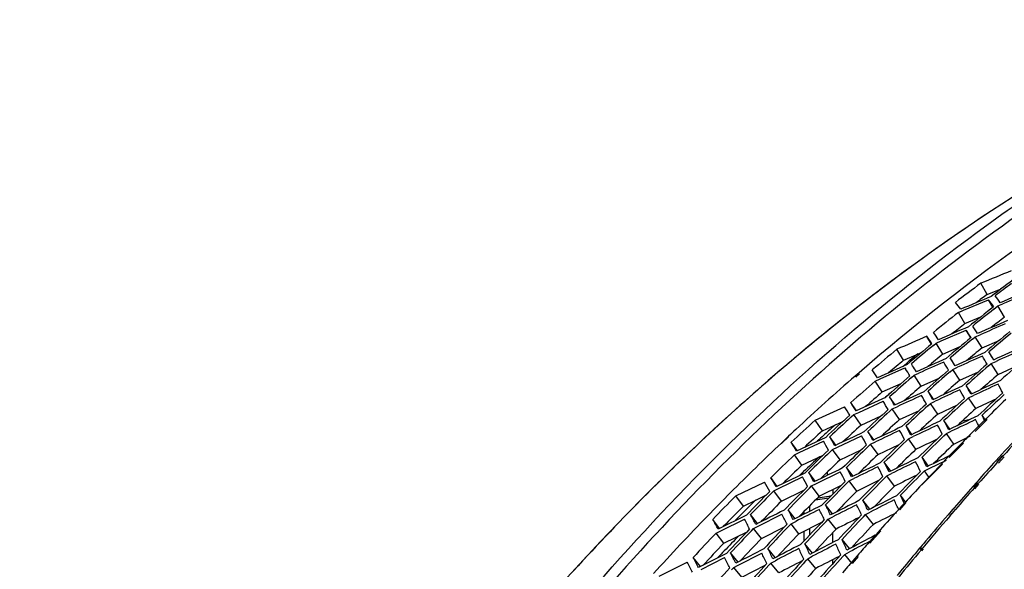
# Model space of a CAD drawing. Header units: millimetres. Extents: x 0 to 420, y -341 to 792.
# Tile 106 of 256: x 161 to 174, y 114 to 121. Entities that reach past the tile are written whole.
import ezdxf

# ---------------------------------------------------------------- set-up
doc = ezdxf.new("R2010")
doc.units = ezdxf.units.MM
doc.header["$LTSCALE"] = 23.1
doc.layers.get('0').update_dxf_attribs({"linetype": 'CONTINUOUS'})
doc.layers.add('06___PRT_ALL_SURFS', color=7, linetype='CONTINUOUS')

msp = doc.modelspace()

# ---------------------------------------------------------------- linework, layer by layer
at = {"color": 7, "linetype": 'Continuous'}
for p, q in [((173.7169, 118.8054), (173.7169, 118.8054)), ((173.6613, 117.735), (173.5796, 117.8795)), ((173.3581, 117.5336), (173.6813, 117.6694)), ((173.7365, 117.575), (173.6813, 117.6694)), ((173.2941, 117.5067), (173.3581, 117.5336)), ((173.7454, 117.5465), (173.7993, 117.589)), ((173.7993, 117.589), (173.8631, 117.616)), ((173.8837, 117.4466), (173.7993, 117.589)), ((173.2941, 117.5067), (173.3347, 117.5238)), ((173.3785, 117.3643), (173.2941, 117.5067)), ((173.073, 117.1417), (173.3928, 117.2806)), ((173.4529, 117.1827), (173.3928, 117.2806)), ((172.9506, 117.1024), (172.8904, 117.2006)), ((173.4733, 117.1632), (173.509, 117.1928)), ((173.509, 117.1928), (173.5722, 117.2205)), ((173.509, 117.1928), (173.551, 117.2112)), ((173.5962, 117.0527), (173.509, 117.1928)), ((172.5938, 116.8948), (172.5065, 117.0349)), ((172.9738, 117.0844), (173.0098, 117.1142)), ((173.0098, 117.1142), (173.073, 117.1417)), ((173.0098, 117.1142), (173.073, 117.1417)), ((173.097, 116.9741), (173.0098, 117.1142)), ((173.2545, 116.8243), (173.19, 116.925)), ((173.749, 116.9005), (173.6845, 117.0013)), ((172.2931, 116.6547), (172.6098, 116.7959)), ((172.5873, 116.8207), (172.6286, 116.8551)), ((172.5887, 116.8175), (172.63, 116.852)), ((172.6098, 116.7959), (172.6165, 116.7856)), ((172.7089, 116.8242), (172.6932, 116.8485)), ((173.1872, 116.7476), (173.2212, 116.7772)), ((173.2212, 116.7772), (173.2838, 116.8054)), ((173.3111, 116.6393), (173.2212, 116.7772)), ((173.6795, 116.8224), (173.7135, 116.8519)), ((173.7135, 116.8519), (173.7763, 116.8804)), ((173.8034, 116.7141), (173.7135, 116.8519)), ((172.024, 116.7356), (171.9741, 116.6924)), ((172.0308, 116.721), (171.981, 116.6775)), ((172.2305, 116.6267), (172.2931, 116.6547)), ((172.2305, 116.6267), (172.2931, 116.6547)), ((172.6932, 116.6724), (172.7274, 116.7022)), ((172.7274, 116.7022), (172.7899, 116.7303)), ((172.7274, 116.7022), (172.7899, 116.7303)), ((172.8173, 116.5644), (172.7274, 116.7022)), ((172.3204, 116.4889), (172.2305, 116.6267)), ((173.466, 116.4662), (173.3953, 116.5715)), ((172.3562, 116.4171), (172.3598, 116.4202)), ((172.3567, 116.4161), (172.3602, 116.4193)), ((172.4836, 116.3222), (172.414, 116.426)), ((172.9749, 116.3952), (172.9053, 116.4989)), ((173.3923, 116.3837), (173.4246, 116.4133)), ((173.4246, 116.4133), (173.4869, 116.4424)), ((173.5172, 116.2778), (173.4246, 116.4133)), ((171.4613, 116.127), (171.8371, 116.2988)), ((171.9894, 116.2484), (171.9194, 116.3527)), ((172.0183, 116.2278), (172.3314, 116.3718)), ((172.4151, 116.2412), (172.4475, 116.2708)), ((172.4475, 116.2708), (172.5094, 116.2995)), ((172.5401, 116.1354), (172.4475, 116.2708)), ((172.904, 116.3126), (172.9363, 116.3421)), ((172.9363, 116.3421), (172.9984, 116.371)), ((173.029, 116.2067), (172.9363, 116.3421)), ((171.9237, 116.1694), (171.9564, 116.1992)), ((171.9564, 116.1992), (172.0183, 116.2278)), ((172.049, 116.0638), (171.9564, 116.1992)), ((173.6463, 116.1213), (173.5968, 116.1916)), ((173.6519, 116.15), (173.6285, 116.1268)), ((171.5539, 115.9916), (171.4613, 116.127)), ((172.7004, 115.9446), (172.6239, 116.0534)), ((173.1866, 116.0132), (173.1098, 116.1224)), ((173.4436, 116.136), (173.3356, 116.111)), ((173.5599, 116.0586), (173.5011, 115.9998)), ((173.6601, 116.1351), (173.5096, 115.9845)), ((173.6285, 116.1268), (173.5599, 116.0586)), ((171.0934, 115.8957), (171.0289, 115.8347)), ((171.1243, 115.9195), (171.0323, 115.8281)), ((171.1225, 115.923), (171.0934, 115.8957)), ((171.5961, 115.9074), (171.2243, 115.7326)), ((171.7249, 115.8064), (171.6487, 115.9149)), ((171.7462, 115.7816), (172.0558, 115.9285)), ((172.2137, 115.8758), (172.1374, 115.9843)), ((172.6552, 115.8877), (172.7166, 115.9172)), ((173.1091, 115.9259), (173.1399, 115.9553)), ((173.1399, 115.9553), (173.2016, 115.985)), ((173.2351, 115.8223), (173.1399, 115.9553)), ((171.2314, 115.7376), (171.1559, 115.8449)), ((171.2573, 115.7133), (171.5673, 115.8594)), ((171.685, 115.7524), (171.7462, 115.7816)), ((172.0652, 115.7617), (172.1188, 115.8129)), ((172.14, 115.7908), (172.1708, 115.8202)), ((172.1708, 115.8202), (172.232, 115.8495)), ((172.2661, 115.6872), (172.1708, 115.8202)), ((172.6245, 115.8583), (172.6552, 115.8877)), ((172.7505, 115.7548), (172.6552, 115.8877)), ((173.359, 115.8337), (173.1765, 115.651)), ((173.2836, 115.7798), (173.2419, 115.7372)), ((173.3507, 115.8482), (173.2836, 115.7798)), ((171.196, 115.6843), (171.2573, 115.7133)), ((171.2913, 115.5513), (171.196, 115.6843)), ((171.6541, 115.7229), (171.685, 115.7524)), ((171.7802, 115.6195), (171.685, 115.7524)), ((172.9119, 115.5412), (172.8287, 115.6541)), ((173.2419, 115.7372), (173.1696, 115.6628)), ((173.8103, 115.6483), (173.7761, 115.6106)), ((173.8603, 115.6755), (173.786, 115.595)), ((173.7956, 115.5926), (173.8695, 115.6739)), ((173.8053, 115.5772), (173.8796, 115.6578)), ((173.85, 115.6918), (173.8103, 115.6483)), ((171.9468, 115.4115), (171.8643, 115.5235)), ((172.4291, 115.4764), (172.3464, 115.5888)), ((173.0902, 115.5647), (172.8254, 115.2995)), ((172.9211, 115.5084), (173.1436, 115.6181)), ((173.0422, 115.5308), (172.9827, 115.4686)), ((173.0844, 115.5747), (173.0422, 115.5308)), ((170.9766, 115.2802), (170.8942, 115.3921)), ((171.3288, 115.4509), (170.9615, 115.2729)), ((170.9941, 115.2521), (171.3004, 115.4009)), ((171.2643, 115.4226), (171.3128, 115.4691)), ((171.2655, 115.4203), (171.3143, 115.4663)), ((171.4631, 115.3462), (171.3808, 115.458)), ((171.4773, 115.3163), (171.7836, 115.466)), ((171.6215, 115.4235), (171.6215, 115.4668)), ((172.3492, 115.3851), (172.3783, 115.4142)), ((172.3783, 115.4142), (172.4392, 115.4443)), ((172.4762, 115.2838), (172.3783, 115.4142)), ((172.8306, 115.4488), (172.8599, 115.4781)), ((172.8599, 115.4781), (172.9211, 115.5084)), ((172.9216, 115.3959), (172.8599, 115.4781)), ((172.9126, 115.3949), (172.8632, 115.3428)), ((172.9827, 115.4686), (172.9126, 115.3949)), ((170.4464, 115.1579), (170.814, 115.3354)), ((171.3876, 115.2574), (171.4168, 115.2867)), ((171.4168, 115.2867), (171.4773, 115.3163)), ((171.5147, 115.1563), (171.4168, 115.2867)), ((171.8687, 115.3213), (171.8978, 115.3505)), ((171.8978, 115.3505), (171.9585, 115.3804)), ((171.9957, 115.2201), (171.8978, 115.3505)), ((172.8632, 115.3428), (172.8242, 115.3014)), ((173.5293, 115.3362), (173.4787, 115.2792)), ((173.5368, 115.3246), (173.4855, 115.2689)), ((173.4985, 115.2608), (173.549, 115.3179)), ((173.5049, 115.251), (173.5562, 115.3068)), ((170.5442, 115.0275), (170.4464, 115.1579)), ((170.9042, 115.1931), (170.9335, 115.2226)), ((170.9335, 115.2226), (170.9941, 115.2521)), ((171.0314, 115.0922), (170.9335, 115.2226)), ((171.4945, 115.136), (171.6345, 115.1564)), ((171.6871, 115.2414), (171.6871, 115.1832)), ((172.6226, 115.076), (172.5526, 115.1667)), ((171.3754, 115.0161), (171.3875, 115.0136)), ((171.3875, 115.0136), (171.3875, 114.9588)), ((171.4675, 115.109), (171.6385, 115.1339)), ((171.6841, 114.9284), (171.5951, 115.0437)), ((172.1627, 114.9894), (172.0733, 115.1051)), ((172.5676, 115.0258), (172.5351, 114.9905)), ((172.6165, 115.0691), (172.5401, 114.9824)), ((172.6129, 115.0749), (172.5676, 115.0258)), ((170.5837, 114.9137), (170.2203, 114.7336)), ((170.7241, 114.8054), (170.6354, 114.9204)), ((170.7343, 114.7721), (171.037, 114.9235)), ((171.2051, 114.8672), (171.1164, 114.9822)), ((171.322, 114.9259), (171.322, 114.9619)), ((171.6293, 114.8619), (171.6894, 114.8923)), ((172.0788, 114.8929), (172.1063, 114.9218)), ((172.1063, 114.9218), (172.1667, 114.9525)), ((172.2068, 114.7941), (172.1063, 114.9218)), ((173.2201, 114.9842), (173.1624, 114.9174)), ((173.184, 114.9004), (173.2401, 114.9655)), ((173.1848, 114.8991), (173.216, 114.9375)), ((173.216, 114.9375), (173.2592, 114.9844)), ((173.2381, 115.0048), (173.2201, 114.9842)), ((173.2401, 114.9655), (173.2581, 114.9862)), ((170.2393, 114.743), (170.1505, 114.8581)), ((170.2532, 114.7115), (170.5562, 114.8621)), ((170.6745, 114.742), (170.7343, 114.7721)), ((171.1251, 114.7732), (171.1526, 114.8021)), ((171.1526, 114.8021), (171.2125, 114.8323)), ((171.2531, 114.6743), (171.1526, 114.8021)), ((171.6018, 114.8331), (171.6293, 114.8619)), ((171.7298, 114.7342), (171.6293, 114.8619)), ((170.1933, 114.6816), (170.2532, 114.7115)), ((170.2938, 114.5539), (170.1933, 114.6816)), ((170.6468, 114.713), (170.6745, 114.742)), ((170.775, 114.6143), (170.6745, 114.742)), ((171.322, 114.5842), (171.322, 114.709)), ((171.3875, 114.7419), (171.3875, 114.6542)), ((171.6871, 114.5617), (171.6871, 114.6893)), ((172.3011, 114.711), (172.1614, 114.5523)), ((172.241, 114.666), (172.1933, 114.6127)), ((172.2929, 114.7239), (172.241, 114.666)), ((171.4263, 114.4268), (171.3307, 114.5451)), ((171.9016, 114.4837), (171.8054, 114.6026)), ((172.1933, 114.6127), (172.1522, 114.5665)), ((172.8158, 114.5099), (172.7939, 114.4837)), ((170.3292, 114.4238), (169.9704, 114.2406)), ((170.4755, 114.3122), (170.3803, 114.43)), ((170.4786, 114.2734), (170.7777, 114.4274)), ((170.9515, 114.3697), (170.8562, 114.4876)), ((171.3659, 114.3547), (171.4253, 114.3856)), ((171.8138, 114.382), (171.8398, 114.4106)), ((171.8398, 114.4106), (171.8997, 114.4418)), ((171.935, 114.2951), (171.8398, 114.4106)), ((172.0129, 114.3836), (171.9336, 114.2936)), ((172.0034, 114.3979), (171.964, 114.3528)), ((172.8238, 114.4985), (172.8023, 114.4718)), ((172.8158, 114.4662), (172.8377, 114.4924)), ((172.8244, 114.454), (172.8459, 114.4806)), ((169.4643, 114.1301), (169.8234, 114.3126)), ((169.9967, 114.2541), (169.9014, 114.372)), ((170.003, 114.2171), (170.3021, 114.3702)), ((170.4195, 114.2429), (170.4786, 114.2734)), ((170.867, 114.2703), (170.893, 114.2988)), ((170.893, 114.2988), (170.9522, 114.3295)), ((170.9959, 114.1737), (170.893, 114.2988)), ((171.3399, 114.3261), (171.3659, 114.3547)), ((171.4689, 114.2296), (171.3659, 114.3547)), ((171.6871, 114.2925), (171.6871, 114.3427)), ((171.964, 114.3528), (171.9245, 114.3074)), ((170.3934, 114.2143), (170.4195, 114.2429)), ((170.5225, 114.1178), (170.4195, 114.2429)), ((171.8579, 114.2307), (171.8105, 114.1759))]:
    msp.add_line(p, q, dxfattribs=at)
msp.add_lwpolyline([(173.2398, 115.0023), (173.176, 114.9331), (173.1628, 114.9169)], dxfattribs=at)
for centre, radius, start, end in [((191.1035, 92.4577), 31.5673, 114.19259, 123.42051), ((188.2895, 96.7229), 26.4575, 123.42158, 127.15774), ((243.6918, -54.199), 185.8137, 112.037809, 112.168102), ((190.5793, 95.8359), 27.6219, 126.79097, 127.63582), ((189.0031, 95.7727), 27.6458, 127.14688, 129.39397), ((190.0078, 95.9122), 27.4308, 126.79097, 127.63582), ((190.6861, 95.7765), 27.7081, 127.1017, 127.63529), ((238.3237, -35.0276), 165.7221, 112.757321, 112.902566), ((244.1826, -51.1364), 182.9621, 112.653878, 112.785485), ((169.7192, 114.7594), 4.916, 35.0152, 36.29521), ((169.8348, 114.819), 4.8855, 35.12937, 36.41041), ((238.0923, -34.0511), 164.7067, 112.830132, 112.952076), ((169.8694, 114.96), 4.3168, 36.82874, 38.29082), ((191.2576, 95.331), 28.3144, 128.20631, 129.03946), ((191.3442, 95.2988), 28.3668, 128.34538, 129.03919), ((190.6863, 95.4102), 28.1202, 128.20631, 129.03946), ((244.4202, -47.2206), 179.207, 113.338989, 113.472582), ((168.391, 113.9428), 6.0133, 32.62095, 33.71535), ((168.5084, 114.0033), 5.9807, 32.72123, 33.81586), ((238.4443, -31.4434), 162.2288, 113.435415, 113.583078), ((238.1855, -30.4523), 161.1898, 113.507444, 113.631461), ((252.4251, -67.5742), 201.1654, 113.289034, 113.408105), ((168.6487, 114.1911), 5.2009, 34.0849, 35.3565), ((168.7626, 114.253), 5.1703, 34.17342, 35.44582), ((191.9532, 94.8264), 29.018, 129.60208, 130.42379), ((192.0344, 94.8014), 29.0615, 129.69398, 130.42361), ((192.5907, 94.735), 29.2382, 129.60208, 130.42379), ((192.6716, 94.7101), 29.2816, 129.69301, 130.42362), ((189.5103, 95.1534), 28.4463, 129.39182, 131.18274), ((190.736, 95.0009), 28.5974, 129.60208, 130.42379), ((191.3126, 94.9182), 28.7966, 129.60208, 130.42379), ((191.3943, 94.8931), 28.8404, 129.6953, 130.42361), ((233.6584, -15.6138), 145.4268, 114.165087, 114.329618), ((190.6122, 95.1489), 28.188, 129.25895, 129.64178), ((244.3339, -42.8607), 174.9225, 114.017779, 114.1539), ((166.8583, 113.031), 7.4333, 30.66954, 31.59174), ((238.2945, -27.5242), 158.3242, 114.10567, 114.256295), ((238.0113, -26.5279), 157.2708, 114.176787, 114.30333), ((165.7346, 112.3242), 9.1243, 29.69267, 30.44829), ((165.8542, 112.3798), 9.0924, 29.79509, 30.54962), ((233.4304, -14.7901), 144.5536, 114.235054, 114.373188), ((193.9449, 94.1339), 30.1804, 130.97873, 131.78929), ((252.4061, -63.153), 196.8761, 113.901138, 114.022109), ((167.2785, 113.3471), 6.3496, 31.81129, 32.78785), ((167.3535, 113.3848), 6.3647, 31.89023, 32.70912), ((243.9718, -41.6246), 173.6178, 114.089884, 114.204317), ((166.7404, 112.9705), 7.4665, 30.58082, 31.50354), ((193.3051, 94.2287), 29.9558, 130.97873, 131.78929), ((193.3864, 94.2041), 29.9991, 131.06508, 131.78913), ((191.365, 94.3727), 29.5665, 130.9836, 132.96553), ((167.7075, 113.6648), 5.4557, 33.44247, 34.70831), ((192.0237, 94.4185), 29.506, 130.97873, 131.78929), ((192.1055, 94.3938), 29.5496, 131.06694, 131.78912), ((192.6655, 94.3234), 29.7313, 130.97873, 131.78929), ((192.7469, 94.2988), 29.7747, 131.06585, 131.78913), ((190.114, 94.4662), 29.361, 131.1863, 133.5191), ((191.4472, 94.5039), 29.3036, 130.97873, 131.78929), ((237.8853, -23.3315), 154.0663, 114.766871, 114.921007), ((163.0126, 110.8456), 11.8569, 28.26913, 28.87627), ((233.2354, -11.8356), 141.5405, 114.814711, 114.983199), ((232.9889, -11.0152), 140.6624, 114.883468, 115.024952), ((159.7805, 109.0473), 15.9208, 27.81781, 28.27426), ((252.0183, -57.7209), 191.4932, 114.580966, 114.70458), ((191.1714, 94.6778), 28.7508, 130.64552, 130.86656), ((165.7703, 112.4559), 7.7395, 29.93447, 30.86202), ((243.9363, -38.1335), 170.1811, 114.68904, 114.828234), ((243.5491, -36.9011), 168.87, 114.760266, 114.877321), ((164.6379, 111.79), 9.4154, 28.85899, 29.62525), ((164.7537, 111.8487), 9.3847, 28.93824, 29.70332), ((237.5808, -22.3386), 153.0073, 114.836944, 114.966464), ((194.0362, 93.7255), 30.682, 132.33675, 133.13646), ((162.9005, 110.7964), 11.8795, 28.17601, 28.78487), ((194.6799, 93.6273), 30.9114, 132.33675, 133.13646), ((194.7618, 93.6029), 30.9549, 132.41844, 133.13631), ((166.2464, 112.7652), 6.6138, 31.20176, 32.29538), ((166.359, 112.8306), 6.582, 31.25794, 32.35145), ((165.6554, 112.3928), 7.7719, 29.86751, 30.7957), ((193.3937, 93.8237), 30.4529, 132.33675, 133.13646), ((193.4753, 93.7994), 30.4962, 132.41932, 133.13631), ((194.1178, 93.7013), 30.7253, 132.41874, 133.13631), ((196.6354, 92.9169), 32.6805, 134.08185, 134.69046), ((192.1035, 94.0207), 29.993, 132.33675, 133.13646), ((192.1858, 93.9962), 30.0367, 132.4214, 133.1363), ((192.7502, 93.9219), 30.2236, 132.33675, 133.13646), ((192.832, 93.8976), 30.267, 132.42021, 133.1363), ((232.6027, -7.8985), 137.4204, 115.452493, 115.6255), ((154.0393, 106.1509), 21.9844, 26.94388, 27.17582), ((191.5214, 94.1095), 29.7855, 132.33675, 133.13646), ((191.3686, 94.2725), 29.3459, 132.02764, 132.26943), ((243.2455, -33.1177), 165.0593, 115.351559, 115.494374), ((161.9838, 110.3684), 12.0637, 27.49213, 28.1154), ((237.2318, -18.927), 149.5148, 115.41779, 115.575989), ((236.9094, -17.9456), 148.4586, 115.486688, 115.619645), ((158.9263, 108.7556), 15.8834, 26.92531, 27.40276), ((159.0165, 108.7902), 15.8866, 27.01089, 27.48609), ((232.3404, -7.0874), 136.5438, 115.519906, 115.665207), ((153.6747, 105.9928), 22.2812, 26.79729, 27.07595), ((200.2728, 91.5454), 35.794, 136.85552, 137.57737), ((191.6803, 94.0307), 30.0316, 132.96109, 133.1995), ((191.4801, 94.1502), 29.5114, 132.42309, 132.64442), ((191.425, 94.2104), 29.4297, 132.26939, 132.42306), ((164.7101, 111.8563), 8.0384, 29.39055, 30.32449), ((251.2653, -51.8819), 185.5965, 115.253578, 115.38038), ((163.5757, 111.2272), 9.696, 28.22584, 29.0034), ((163.688, 111.2889), 9.6664, 28.28489, 29.06122), ((242.8376, -31.9), 163.7531, 115.421776, 115.541907), ((161.8757, 110.315), 12.0854, 27.42058, 28.04559), ((194.7829, 93.2269), 31.4154, 133.67665, 134.46582), ((194.8649, 93.203), 31.4586, 133.75449, 134.46568), ((196.9446, 92.6057), 33.1193, 135.06053, 135.42992), ((200.3399, 91.5339), 35.8249, 136.91496, 137.63634), ((192.0844, 93.6063), 30.6176, 133.44778, 135.14795), ((165.3177, 112.2102), 6.8771, 30.80997, 31.90506), ((164.5981, 111.7906), 8.07, 29.34257, 30.27724), ((193.573, 93.406), 30.9911, 133.75561, 134.46568), ((194.1369, 93.3284), 31.1816, 133.67665, 134.46582), ((194.2187, 93.3046), 31.2247, 133.75491, 134.46568), ((190.7229, 93.8219), 30.2475, 133.51507, 135.05389), ((192.2608, 93.6232), 30.5027, 133.67665, 134.46582), ((191.9322, 93.8349), 29.8864, 133.08957, 133.62424), ((192.843, 93.5317), 30.7134, 133.67665, 134.46582), ((192.9254, 93.5077), 30.7568, 133.75659, 134.46567), ((193.5131, 93.4073), 30.9795, 133.81436, 134.46558), ((236.3519, -14.3713), 144.7292, 116.057184, 116.220007), ((152.9993, 105.8341), 22.1278, 25.98821, 26.3457), ((231.9032, -4.1105), 133.4035, 116.098893, 116.255141), ((197.2102, 92.3458), 33.4909, 135.87538, 136.08515), ((250.1766, -45.7407), 179.2896, 115.917759, 116.048298), ((160.9909, 109.8525), 12.2633, 26.90477, 27.54431), ((242.2839, -27.8912), 159.6338, 116.00411, 116.1511), ((241.8598, -26.6977), 158.3426, 116.073185, 116.196847), ((158.0969, 108.3952), 15.8638, 26.23305, 26.73128), ((158.1848, 108.4369), 15.865, 26.29842, 26.79445), ((236.015, -13.4086), 143.6835, 116.124772, 116.261635), ((152.9674, 105.8334), 22.0577, 25.90872, 26.26889), ((200.5747, 91.27), 36.2026, 137.75184, 138.33597), ((200.6429, 91.2581), 36.2346, 137.81074, 138.39445), ((163.6765, 111.2325), 8.3305, 29.01343, 29.95458), ((162.5454, 110.636), 9.9676, 27.76767, 28.55701), ((162.6543, 110.7007), 9.9389, 27.80908, 28.59714), ((160.8865, 109.7949), 12.2844, 26.85206, 27.49335), ((194.8943, 92.8391), 31.9158, 134.99895, 135.77792), ((195.5444, 92.7342), 32.1545, 134.99895, 135.77792), ((195.6267, 92.7107), 32.1976, 135.07285, 135.77778), ((163.5673, 111.1643), 8.3614, 28.98202, 29.92399), ((193.5954, 93.0488), 31.4389, 134.99895, 135.77792), ((194.2454, 92.9439), 31.6775, 134.99895, 135.77792), ((194.3273, 92.9204), 31.7205, 135.07365, 135.77778), ((194.9763, 92.8157), 31.9588, 135.07312, 135.77778), ((197.5744, 91.9998), 33.9932, 136.72681, 137.24886), ((200.8274, 91.0456), 36.5406, 138.45596, 139.0282), ((191.3671, 93.1824), 31.1552, 135.05854, 137.57163), ((192.4998, 93.1908), 31.2051, 135.14498, 135.91737), ((192.3544, 93.249), 30.9833, 134.99895, 135.77792), ((192.9423, 93.1542), 31.1991, 134.99895, 135.77792), ((193.025, 93.1305), 31.2425, 135.07553, 135.77778), ((193.6777, 93.0252), 31.482, 135.07445, 135.77778), ((235.2657, -9.7214), 139.7668, 116.68379, 116.851806), ((143.562, 101.3843), 32.1, 25.20823, 25.42679), ((200.8963, 91.0335), 36.5732, 138.5144, 139.08623), ((192.2705, 93.3255), 30.6537, 134.72068, 135.40707), ((248.7858, -39.3979), 172.6744, 116.572287, 116.707114), ((171.4979, 115.0135), 0.1104, 171.58088, 179.93864), ((157.3725, 108.0205), 15.8622, 25.76373, 26.28022), ((241.077, -22.5281), 153.9794, 116.645454, 116.797176), ((240.6412, -21.3672), 152.7122, 116.713253, 116.840911), ((152.6322, 105.7479), 21.4778, 25.26694, 25.65172), ((152.6712, 105.7635), 21.5339, 25.32742, 25.70959), ((234.9176, -8.7836), 138.7382, 116.749932, 116.891175), ((143.0766, 101.1781), 32.5283, 25.09792, 25.35353), ((192.9362, 92.7706), 31.811, 135.92067, 137.73751), ((161.6505, 110.0848), 10.2035, 27.48856, 28.28868), ((259.3794, -62.4346), 198.1762, 116.464028, 116.581299), ((159.9286, 109.2379), 12.4789, 26.44708, 27.10461), ((160.0298, 109.2993), 12.4582, 26.48328, 27.13907), ((248.2205, -37.9148), 171.0611, 116.641574, 116.755146), ((157.2864, 107.9724), 15.863, 25.71605, 26.2347), ((195.6645, 92.3571), 32.6539, 136.30422, 137.07331), ((195.7468, 92.334), 32.6968, 136.37449, 137.07318), ((197.8465, 91.7493), 34.363, 137.4416, 138.04212), ((201.2447, 90.7332), 37.0332, 139.26344, 140.0914), ((201.1419, 90.7737), 36.9563, 139.20877, 139.89185), ((162.6685, 110.585), 8.6163, 28.78228, 29.73129), ((161.5446, 110.0172), 10.2314, 27.46261, 28.26403), ((194.3596, 92.573), 32.168, 136.30422, 137.07331), ((194.4417, 92.55), 32.2109, 136.3755, 137.07318), ((195.012, 92.4651), 32.411, 136.30422, 137.07331), ((195.0941, 92.4421), 32.4537, 136.37487, 137.07318), ((193.1168, 92.7787), 31.7053, 136.30422, 137.07331), ((192.7864, 92.972), 31.1006, 135.81213, 136.31095), ((193.705, 92.6813), 31.9243, 136.30422, 137.07331), ((193.7876, 92.6582), 31.9673, 136.37639, 137.07318), ((233.9948, -5.0302), 134.6816, 117.296319, 117.470106), ((247.1292, -32.9472), 165.8472, 117.215922, 117.355595), ((152.2825, 105.5653), 21.0587, 24.83426, 25.24033), ((239.6519, -17.0972), 148.1664, 117.274329, 117.431351), ((239.2087, -15.9758), 146.9309, 117.340716, 117.472846), ((144.0622, 101.7711), 30.4693, 24.49606, 24.77939), ((143.9766, 101.7244), 30.6641, 24.55269, 24.8331), ((233.6388, -4.1226), 133.6758, 117.360875, 117.506983), ((198.1463, 91.481), 34.7654, 138.39151, 138.7621), ((201.3175, 90.6253), 37.1862, 139.89129, 140.0368), ((192.9078, 92.8558), 31.2687, 136.31069, 136.52331), ((159.097, 108.7108), 12.6499, 26.20727, 26.87919), ((257.3602, -54.5098), 189.8678, 117.120883, 117.242563), ((156.4915, 107.493), 15.8803, 25.35283, 25.89143), ((156.576, 107.5469), 15.8776, 25.38497, 25.92145), ((246.5578, -31.5183), 164.2797, 117.283968, 117.401633), ((152.2377, 105.5375), 21.0139, 24.7905, 25.19908), ((196.4466, 91.8836), 33.3946, 137.59301, 138.35257), ((196.5291, 91.8609), 33.4373, 137.65958, 138.35245), ((201.589, 90.4452), 37.4821, 140.14356, 140.82819), ((201.481, 90.4887), 37.3993, 140.08959, 140.61216), ((160.5715, 109.3714), 10.4887, 27.29194, 28.10563), ((160.6745, 109.4418), 10.4614, 27.3043, 28.11667), ((158.9987, 108.6457), 12.6703, 26.18558, 26.85922), ((195.1342, 92.1058), 32.8993, 137.59301, 138.35257), ((195.2164, 92.0832), 32.9418, 137.66031, 138.35245), ((195.7898, 91.9948), 33.1467, 137.59301, 138.35257), ((195.872, 91.9722), 33.1892, 137.65983, 138.35245), ((198.3124, 91.3357), 34.9861, 138.95907, 139.12542), ((194.4776, 92.217), 32.6514, 137.59301, 138.35257), ((201.6258, 90.3696), 37.5868, 140.61185, 140.77449)]:
    msp.add_arc(centre, radius, start, end, dxfattribs=at)
for points, knots in [([(173.7848, 118.7151), (174.135, 118.9665), (175.5303, 119.9194), (177.0189, 120.7375), (178.167, 121.2526)], [0, 0, 0, 0, 0.2551748, 1, 1, 1, 1]), ([(178.2211, 121.1478), (177.8446, 120.9781), (176.3276, 120.2456), (174.8883, 119.3548), (173.8567, 118.6121)], [0, 0, 0, 0, 0.2452287, 1, 1, 1, 1]), ([(178.2127, 120.7509), (177.6676, 120.5029), (175.4649, 119.3955), (173.4347, 117.9554), (172.024, 116.7356)], [0, 0, 0, 0, 0.2430786, 1, 1, 1, 1]), ([(173.7169, 118.8054), (170.9417, 116.9754), (165.8876, 112.0394), (162.5614, 105.8656), (161.2846, 102.511)], [0, 0, 0, 0, 0.4808334, 1, 1, 1, 1]), ([(161.8081, 102.3411), (163.0475, 105.6585), (166.2614, 111.7914), (171.1097, 116.7942), (173.7848, 118.7151)], [0, 0, 0, 0, 0.518153, 1, 1, 1, 1]), ([(173.8567, 118.6121), (171.517, 116.9276), (167.2129, 112.6626), (164.1541, 107.464), (162.8979, 104.646)], [0, 0, 0, 0, 0.4830528, 1, 1, 1, 1]), ([(171.6345, 115.1564), (171.6367, 115.1567), (171.6463, 115.158), (171.6559, 115.1588), (171.6634, 115.1592)], [0, 0, 0, 0, 0.2287015, 1, 1, 1, 1])]:
    msp.add_open_spline(points, degree=3, knots=knots, dxfattribs=at)
at = {"layer": '06___PRT_ALL_SURFS', "color": 7, "linetype": 'Continuous'}
for p, q in [((173.6613, 117.735), (173.8395, 117.8074)), ((173.3785, 117.3643), (173.5798, 117.4489)), ((173.097, 116.9741), (173.3185, 117.0702)), ((173.5962, 117.0527), (173.8153, 117.1483)), ((172.5938, 116.8948), (172.7748, 116.9729)), ((172.7748, 116.9729), (172.8199, 116.9924)), ((172.7748, 116.9729), (172.8199, 116.9924)), ((173.8034, 116.7141), (174.0426, 116.8221)), ((172.8173, 116.5644), (173.0567, 116.6716)), ((173.3111, 116.6393), (173.5493, 116.7466)), ((172.3204, 116.4889), (172.5631, 116.5971)), ((173.029, 116.2067), (173.2843, 116.3251)), ((172.049, 116.0638), (172.3065, 116.1821)), ((172.5401, 116.1354), (172.7954, 116.2534)), ((171.5539, 115.9916), (171.7231, 116.0688)), ((171.7231, 116.0688), (171.8157, 116.1111)), ((173.2351, 115.8223), (173.4509, 115.9257)), ((172.2661, 115.6872), (172.5355, 115.8156)), ((171.2913, 115.5513), (171.5649, 115.6802)), ((171.7802, 115.6195), (172.0507, 115.7477)), ((171.5147, 115.1563), (171.7968, 115.294)), ((171.9957, 115.2201), (172.2779, 115.3584)), ((170.7024, 115.1038), (170.8323, 115.1663)), ((171.0314, 115.0922), (171.3155, 115.23)), ((170.5442, 115.0275), (170.7024, 115.1038)), ((170.775, 114.6143), (171.0683, 114.7609)), ((171.2531, 114.6743), (171.5456, 114.8212)), ((170.2938, 114.5539), (170.5901, 114.7009)), ((171.7684, 114.3847), (171.773, 114.3871)), ((170.5225, 114.1178), (170.8203, 114.2709)), ((170.8203, 114.2709), (170.8241, 114.2729)), ((171.2943, 114.3278), (171.2978, 114.3296))]:
    msp.add_line(p, q, dxfattribs=at)
for centre, radius, start, end in [((189.9458, 95.9592), 27.1914, 126.79025, 127.15592), ((191.2691, 95.3582), 28.1096, 128.20569, 128.64644), ((190.6298, 95.4464), 27.8927, 128.20569, 128.64596), ((191.9703, 94.8434), 28.8246, 129.60155, 130.10689), ((191.3303, 94.935), 28.6037, 129.60155, 130.1056), ((190.6853, 95.0271), 28.3814, 129.60155, 130.10627), ((193.328, 94.2365), 29.7733, 130.97831, 131.5433), ((192.0467, 94.4266), 29.3232, 130.9783, 131.53744), ((192.6881, 94.3315), 29.5484, 130.9783, 131.53944), ((191.4015, 94.5219), 29.097, 130.9783, 131.53729), ((233.6846, -12.7042), 142.3253, 114.893714, 115.008046), ((194.0648, 93.7252), 30.5094, 132.33642, 132.95034), ((193.4218, 93.8239), 30.2796, 132.33641, 132.9459), ((192.1321, 94.0209), 29.8198, 132.33641, 132.94237), ((192.7783, 93.9223), 30.05, 132.33641, 132.94325), ((191.481, 94.12), 29.5881, 132.33641, 132.94322), ((237.7179, -19.8519), 150.366, 115.484185, 115.598475), ((194.8172, 93.2194), 31.2518, 133.67641, 134.3332), ((193.5242, 93.4235), 30.7829, 133.67639, 134.32501), ((194.1704, 93.3216), 31.0171, 133.6764, 134.32825), ((192.2249, 93.6275), 30.3128, 133.67639, 134.32355), ((192.8765, 93.5253), 30.5484, 133.67639, 134.32345), ((236.7314, -15.0755), 145.3351, 116.11412, 116.23907), ((194.9329, 92.8262), 31.7592, 134.99879, 135.68764), ((193.6335, 93.0365), 31.2814, 134.99878, 135.68171), ((194.2835, 92.9314), 31.5203, 134.99878, 135.68387), ((192.3231, 93.2478), 30.8006, 134.99878, 135.68213), ((192.9808, 93.1418), 31.0418, 134.99878, 135.68114), ((235.5477, -10.2346), 140.1579, 116.731271, 116.867305), ((241.4835, -23.2714), 154.6322, 116.692006, 116.813888), ((195.7083, 92.3388), 32.5047, 136.30413, 137.02567), ((194.4021, 92.5558), 32.0173, 136.30412, 137.01868), ((195.0549, 92.4474), 32.2608, 136.30412, 137.02141), ((193.0895, 92.773), 31.5286, 136.30411, 137.01782), ((193.7478, 92.6641), 31.7735, 136.30411, 137.01749), ((239.9683, -17.6684), 148.6245, 117.314456, 117.444497), ((247.5912, -33.7835), 166.6079, 117.254462, 117.36994), ((195.8373, 91.9727), 33.0029, 137.59298, 138.33889)]:
    msp.add_arc(centre, radius, start, end, dxfattribs=at)

doc.saveas('drawing.dxf')
